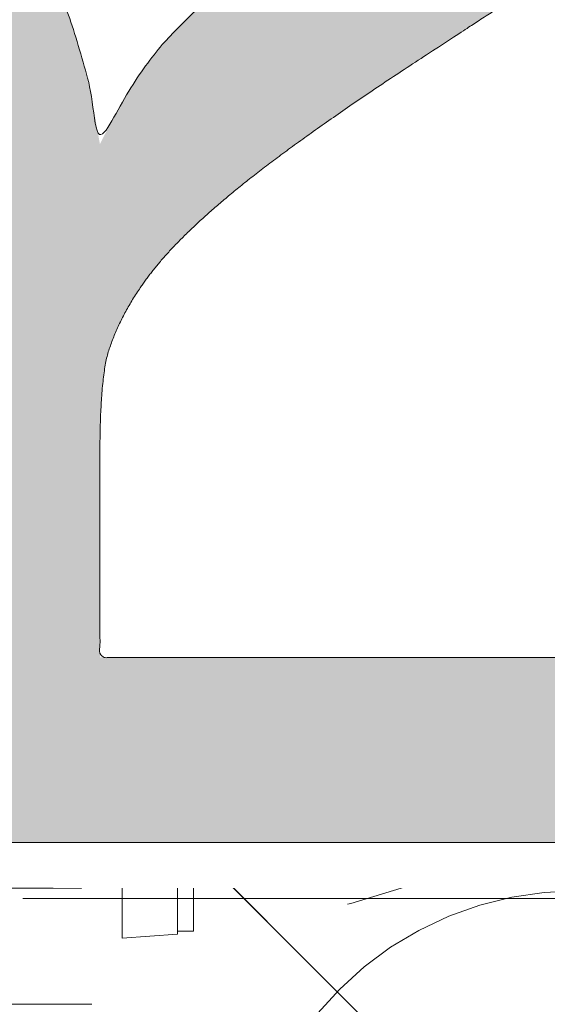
# Model space of a CAD drawing. Header units: inches. Extents: x -467 to -292, y -214 to 28.
# Tile 11 of 81: x -385.815 to -384.833, y -46.358 to -44.526. Entities that reach past the tile are written whole.
import ezdxf

# ---------------------------------------------------------------- set-up
doc = ezdxf.new("R2010")
doc.units = ezdxf.units.IN
doc.header["$LTSCALE"] = 32
doc.header["$MEASUREMENT"] = 0
doc.linetypes.add('Dash Style-1', pattern=[0.083328, 0.041656, -0.041672])
for name, color, linetype, lineweight in [('Black', 7, 'Continuous', 18), ('DashLine', 7, 'Dash Style-1', 13), ('DashLineFill', 7, 'Dash Style-1', 13), ('Drawing', 7, 'Continuous', 18), ('Metal-Black', 7, 'Continuous', 18), ('Metal-DeskStructure', 7, 'Continuous', 13), ('None', 7, 'Continuous', 18), ('SolidLine', 7, 'Continuous', 15), ('Wood_1-H', 7, 'Continuous', 13)]:
    doc.layers.add(name, color=color, linetype=linetype, lineweight=lineweight)
doc.layers.add('Metal-Leg', color=7, linetype='Continuous', lineweight=18, true_color=0x4c4c4c)
pattern_1 = [(45, (0, 0), (-1.61301565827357, 1.935715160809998), []), (45, (-1.0608, 1.0608), (-0.4723460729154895, 0.4167612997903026), [])]

# ---------------------------------------------------------------- blocks, each defined once
blk = doc.blocks.new('1BRPFY-Leg_Plate (2D)')
at = {"layer": 'DashLineFill', "linetype": 'Continuous', "lineweight": 13}
h = blk.add_hatch(dxfattribs=at)
h.set_pattern_fill('Steel', color=253, style=0, pattern_type=2)
h.set_pattern_definition(pattern_1)
edge = h.paths.add_edge_path()
edge.add_arc((-1.704724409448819, -1.704724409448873), 0.125984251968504, 179.9999999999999, 269.9999999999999)
edge.add_line((-1.704724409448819, -1.830708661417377), (1.704724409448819, -1.830708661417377))
edge.add_arc((1.704724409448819, -1.704724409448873), 0.125984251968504, 270.0000000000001, 360.0000000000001)
edge.add_line((1.830708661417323, -1.704724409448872), (1.830708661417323, 1.704724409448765))
edge.add_arc((1.704724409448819, 1.704724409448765), 0.1259842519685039, 0, 90)
edge.add_line((1.704724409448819, 1.830708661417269), (-1.704724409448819, 1.830708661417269))
edge.add_arc((-1.704724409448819, 1.704724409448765), 0.1259842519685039, 90, 180)
edge.add_line((-1.830708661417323, 1.704724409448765), (-1.830708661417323, -1.704724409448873))
at = {"layer": 'DashLineFill', "flags": 128}
blk.add_lwpolyline([(-1.830708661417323, -1.704724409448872, 0.414213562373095), (-1.704724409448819, -1.830708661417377), (1.704724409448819, -1.830708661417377, 0.414213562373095), (1.830708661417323, -1.704724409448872), (1.830708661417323, 1.704724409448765, 0.414213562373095), (1.704724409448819, 1.830708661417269), (-1.704724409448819, 1.830708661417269, 0.414213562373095), (-1.830708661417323, 1.704724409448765)], format="xyb", close=True, dxfattribs=at)
at = {"layer": 'SolidLine', "flags": 128}
blk.add_lwpolyline([(-0.7086614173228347, -0.5019685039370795), (-0.6884019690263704, -0.5029637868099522), (-0.668337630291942, -0.5059400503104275), (-0.6486616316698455, -0.5108686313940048), (-0.6295634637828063, -0.5177020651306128), (-0.6112270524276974, -0.5263745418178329), (-0.5938289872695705, -0.5368025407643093), (-0.5775368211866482, -0.5488856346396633), (-0.5625074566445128, -0.5625074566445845), (-0.5488856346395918, -0.5775368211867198), (-0.5368025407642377, -0.5938289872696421), (-0.5263745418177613, -0.611227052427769), (-0.5177020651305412, -0.6295634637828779), (-0.5108686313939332, -0.6486616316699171), (-0.5059400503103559, -0.6683376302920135), (-0.5029637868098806, -0.688401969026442), (-0.5019685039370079, -0.7086614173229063), (-0.5029637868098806, -0.7289208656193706), (-0.5059400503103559, -0.748985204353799), (-0.5108686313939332, -0.7686612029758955), (-0.5177020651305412, -0.7877593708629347), (-0.5263745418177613, -0.8060957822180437), (-0.5368025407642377, -0.8234938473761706), (-0.5488856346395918, -0.8397860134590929), (-0.5625074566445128, -0.8548153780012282), (-0.5775368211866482, -0.8684372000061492), (-0.5938289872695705, -0.8805202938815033), (-0.6112270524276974, -0.8909482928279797), (-0.6295634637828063, -0.8996207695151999), (-0.6486616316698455, -0.9064542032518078), (-0.668337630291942, -0.9113827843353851), (-0.6884019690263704, -0.9143590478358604), (-0.7086614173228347, -0.9153543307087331), (-0.728920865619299, -0.9143590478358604), (-0.7489852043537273, -0.9113827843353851), (-0.7686612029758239, -0.9064542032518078), (-0.7877593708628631, -0.8996207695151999), (-0.8060957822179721, -0.8909482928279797), (-0.823493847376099, -0.8805202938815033), (-0.8397860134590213, -0.8684372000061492), (-0.8548153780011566, -0.8548153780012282), (-0.8684372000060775, -0.8397860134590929), (-0.8805202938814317, -0.8234938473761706), (-0.8909482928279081, -0.8060957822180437), (-0.8996207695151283, -0.7877593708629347), (-0.9064542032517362, -0.7686612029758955), (-0.9113827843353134, -0.748985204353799), (-0.9143590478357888, -0.7289208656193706), (-0.9153543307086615, -0.7086614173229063), (-0.9143590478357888, -0.688401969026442), (-0.9113827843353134, -0.6683376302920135), (-0.9064542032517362, -0.6486616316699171), (-0.8996207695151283, -0.6295634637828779), (-0.8909482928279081, -0.611227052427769), (-0.8805202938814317, -0.5938289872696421), (-0.8684372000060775, -0.5775368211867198), (-0.8548153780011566, -0.5625074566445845), (-0.8397860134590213, -0.5488856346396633), (-0.823493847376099, -0.5368025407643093), (-0.8060957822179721, -0.5263745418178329), (-0.7877593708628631, -0.5177020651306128), (-0.7686612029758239, -0.5108686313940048), (-0.7489852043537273, -0.5059400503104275), (-0.728920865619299, -0.5029637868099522)], close=True, dxfattribs=at)
blk = doc.blocks.new('1BP8DW-Leveler (2D)')
at = {"layer": 'DashLine', "flags": 128}
for points in [[(0.625, -1.786516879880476e-14), (0.6219904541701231, -0.06126071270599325), (0.6129908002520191, -0.1219314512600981), (0.5980877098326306, -0.1814279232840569), (0.5774247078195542, -0.2391771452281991), (0.551200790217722, -0.2946229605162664), (0.5196685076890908, -0.3472313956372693), (0.4831315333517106, -0.3964958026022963), (0.4419417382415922, -0.4419417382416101), (0.3964958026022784, -0.4831315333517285), (0.3472313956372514, -0.5196685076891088), (0.2946229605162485, -0.5512007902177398), (0.2391771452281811, -0.5774247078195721), (0.181427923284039, -0.5980877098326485), (0.1219314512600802, -0.612990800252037), (0.06126071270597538, -0.6219904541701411), (0, -0.625000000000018), (-0.06126071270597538, -0.6219904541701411), (-0.1219314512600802, -0.612990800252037), (-0.181427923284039, -0.5980877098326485), (-0.2391771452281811, -0.5774247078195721), (-0.2946229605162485, -0.5512007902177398), (-0.3472313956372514, -0.5196685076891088), (-0.3964958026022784, -0.4831315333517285), (-0.4419417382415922, -0.4419417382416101), (-0.4831315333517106, -0.3964958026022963), (-0.5196685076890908, -0.3472313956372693), (-0.551200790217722, -0.2946229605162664), (-0.5774247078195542, -0.2391771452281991), (-0.5980877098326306, -0.1814279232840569), (-0.6129908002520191, -0.1219314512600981), (-0.6219904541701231, -0.06126071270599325), (-0.625, -1.786516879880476e-14), (-0.6219904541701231, 0.06126071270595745), (-0.6129908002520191, 0.1219314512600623), (-0.5980877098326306, 0.1814279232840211), (-0.5774247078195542, 0.2391771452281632), (-0.551200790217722, 0.2946229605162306), (-0.5196685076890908, 0.3472313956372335), (-0.4831315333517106, 0.3964958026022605), (-0.4419417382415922, 0.4419417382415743), (-0.3964958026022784, 0.4831315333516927), (-0.3472313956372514, 0.5196685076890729), (-0.2946229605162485, 0.5512007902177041), (-0.2391771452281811, 0.5774247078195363), (-0.181427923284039, 0.5980877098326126), (-0.1219314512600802, 0.6129908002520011), (-0.06126071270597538, 0.6219904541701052), (0, 0.6249999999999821), (0.06126071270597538, 0.6219904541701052), (0.1219314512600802, 0.6129908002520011), (0.181427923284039, 0.5980877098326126), (0.2391771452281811, 0.5774247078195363), (0.2946229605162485, 0.5512007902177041), (0.3472313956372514, 0.5196685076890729), (0.3964958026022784, 0.4831315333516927), (0.4419417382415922, 0.4419417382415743), (0.4831315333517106, 0.3964958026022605), (0.5196685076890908, 0.3472313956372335), (0.551200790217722, 0.2946229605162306), (0.5774247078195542, 0.2391771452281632), (0.5980877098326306, 0.1814279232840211), (0.6129908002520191, 0.1219314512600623), (0.6219904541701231, 0.06126071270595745)], [(0, 0.1562499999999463), (0.01531517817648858, 0.1554976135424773), (0.03048286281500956, 0.1532477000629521), (0.04535698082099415, 0.1495219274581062), (0.05979428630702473, 0.1443561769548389), (0.07365574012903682, 0.1378001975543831), (0.08680784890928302, 0.129917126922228), (0.09912395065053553, 0.1207828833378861), (0.1104854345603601, 0.1104854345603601), (0.1207828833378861, 0.09912395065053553), (0.129917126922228, 0.08680784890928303), (0.1378001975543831, 0.0736557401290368), (0.1443561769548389, 0.05979428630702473), (0.1495219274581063, 0.04535698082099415), (0.1532477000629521, 0.03048286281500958), (0.1554976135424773, 0.01531517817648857), (0.1562499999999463, 9.56755311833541e-18), (0.1554976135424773, -0.01531517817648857), (0.1532477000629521, -0.03048286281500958), (0.1495219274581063, -0.04535698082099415), (0.1443561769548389, -0.05979428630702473), (0.1378001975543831, -0.0736557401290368), (0.129917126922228, -0.08680784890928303), (0.1207828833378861, -0.09912395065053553), (0.1104854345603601, -0.1104854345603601), (0.09912395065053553, -0.1207828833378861), (0.08680784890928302, -0.129917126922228), (0.07365574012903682, -0.1378001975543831), (0.05979428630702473, -0.1443561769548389), (0.04535698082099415, -0.1495219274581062), (0.03048286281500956, -0.1532477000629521), (0.01531517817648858, -0.1554976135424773), (0, -0.1562499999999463), (-0.01531517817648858, -0.1554976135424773), (-0.03048286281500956, -0.1532477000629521), (-0.04535698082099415, -0.1495219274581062), (-0.05979428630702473, -0.1443561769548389), (-0.07365574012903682, -0.1378001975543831), (-0.08680784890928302, -0.129917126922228), (-0.09912395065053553, -0.1207828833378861), (-0.1104854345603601, -0.1104854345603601), (-0.1207828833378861, -0.09912395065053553), (-0.129917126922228, -0.08680784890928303), (-0.1378001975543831, -0.0736557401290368), (-0.1443561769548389, -0.05979428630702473), (-0.1495219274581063, -0.04535698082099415), (-0.1532477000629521, -0.03048286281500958), (-0.1554976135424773, -0.01531517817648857), (-0.1562499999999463, 9.56755311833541e-18), (-0.1554976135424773, 0.01531517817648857), (-0.1532477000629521, 0.03048286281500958), (-0.1495219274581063, 0.04535698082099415), (-0.1443561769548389, 0.05979428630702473), (-0.1378001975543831, 0.0736557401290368), (-0.129917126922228, 0.08680784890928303), (-0.1207828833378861, 0.09912395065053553), (-0.1104854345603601, 0.1104854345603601), (-0.09912395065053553, 0.1207828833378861), (-0.08680784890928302, 0.129917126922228), (-0.07365574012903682, 0.1378001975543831), (-0.05979428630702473, 0.1443561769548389), (-0.04535698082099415, 0.1495219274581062), (-0.03048286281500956, 0.1532477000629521), (-0.01531517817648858, 0.1554976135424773)], [(5.740531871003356e-18, 0.09374999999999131), (-0.08118988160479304, 0.04687499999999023), (-0.08118988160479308, -0.04687500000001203), (-1.722159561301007e-17, -0.09375000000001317), (0.08118988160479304, -0.04687500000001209), (0.08118988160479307, 0.0468749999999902)]]:
    blk.add_lwpolyline(points, close=True, dxfattribs=at)
blk = doc.blocks.new('1BRPX5-Util_Bkt_Sm-F (2D)')
at = {"layer": 'DashLineFill', "linetype": 'Continuous', "lineweight": 13}
h = blk.add_hatch(dxfattribs=at)
h.set_pattern_fill('Steel', color=253, style=0, pattern_type=2)
h.set_pattern_definition(pattern_1)
edge = h.paths.add_edge_path()
edge.add_line((-4.468503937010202, 4.413385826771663), (-3.12992125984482, 4.413385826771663))
edge.add_line((-3.12992125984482, 4.413385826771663), (-3.12992125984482, -1.854330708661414))
edge.add_line((-3.12992125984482, -1.854330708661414), (-4.468503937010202, -1.854330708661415))
edge.add_line((-4.468503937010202, -1.854330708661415), (-4.468503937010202, -1.988188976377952))
edge.add_line((-4.468503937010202, -1.988188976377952), (-2.421259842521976, -1.988188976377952))
edge.add_line((-2.421259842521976, -1.988188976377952), (-2.421259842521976, -2.366141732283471))
edge.add_arc((-2.303149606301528, -2.366141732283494), 0.1181102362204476, 179.9999999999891, 270.000000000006)
edge.add_line((-2.303149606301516, -2.484251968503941), (2.303149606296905, -2.484251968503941))
edge.add_arc((2.303149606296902, -2.366141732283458), 0.1181102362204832, 270.0000000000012, 359.9999999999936)
edge.add_line((2.421259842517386, -2.366141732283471), (2.421259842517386, -1.988188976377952))
edge.add_line((2.421259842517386, -1.988188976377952), (4.468503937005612, -1.988188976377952))
edge.add_line((4.468503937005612, -1.988188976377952), (4.468503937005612, -1.854330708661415))
edge.add_line((4.468503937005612, -1.854330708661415), (3.12992125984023, -1.854330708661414))
edge.add_line((3.12992125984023, -1.854330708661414), (3.12992125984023, 4.413385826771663))
edge.add_line((3.12992125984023, 4.413385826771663), (4.468503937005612, 4.413385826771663))
edge.add_line((4.468503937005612, 4.413385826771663), (4.468503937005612, 4.547244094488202))
edge.add_line((4.468503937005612, 4.547244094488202), (2.421259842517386, 4.547244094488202))
edge.add_line((2.421259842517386, 4.547244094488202), (2.421259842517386, 4.925196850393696))
edge.add_arc((2.303149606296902, 4.925196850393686), 0.1181102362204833, 5.365542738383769e-12, 89.99999999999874)
edge.add_line((2.303149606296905, 5.043307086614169), (-2.303149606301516, 5.043307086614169))
edge.add_arc((-2.303149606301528, 4.92519685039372), 0.1181102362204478, 89.99999999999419, 180.0000000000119)
edge.add_line((-2.421259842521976, 4.925196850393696), (-2.421259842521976, 4.547244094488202))
edge.add_line((-2.421259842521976, 4.547244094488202), (-4.468503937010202, 4.547244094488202))
edge.add_line((-4.468503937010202, 4.547244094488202), (-4.468503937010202, 4.413385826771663))
at = {"layer": 'SolidLine', "flags": 128}
blk.add_lwpolyline([(-1.107956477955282, -0.9260260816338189), (-1.126953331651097, -0.8858606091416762), (-1.141921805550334, -0.8440265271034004), (-1.152717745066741, -0.800926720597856), (-1.159237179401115, -0.756976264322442), (-1.161417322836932, -0.7125984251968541), (-1.159237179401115, -0.6682205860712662), (-1.152717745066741, -0.6242701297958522), (-1.141921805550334, -0.5811703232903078), (-1.126953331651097, -0.5393362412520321), (-1.107956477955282, -0.4991707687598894), (-1.085114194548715, -0.4610607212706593), (-1.058646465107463, -0.4253731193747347), (-1.02880818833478, -0.3924516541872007), (-0.9958867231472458, -0.3626133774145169), (-0.9601991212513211, -0.3361456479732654), (-0.9220890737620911, -0.3133033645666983), (-0.8819236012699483, -0.294306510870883), (-0.8400895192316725, -0.2793380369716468), (-0.7969897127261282, -0.2685420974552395), (-0.7530392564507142, -0.262022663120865), (-0.7086614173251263, -0.2598425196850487), (-0.6642835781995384, -0.262022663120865), (-0.6203331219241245, -0.2685420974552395), (-0.57723331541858, -0.2793380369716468), (-0.5353992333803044, -0.294306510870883), (-0.4952337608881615, -0.3133033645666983), (-0.4571237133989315, -0.3361456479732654)], dxfattribs=at)
at = {"layer": 'Metal-Black', "color": 7}
blk.add_blockref('1BP8DW-Leveler (2D)', (-2.736220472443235, -0.9815452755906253), dxfattribs=at)
blk = doc.blocks.new('Slate-LegBrace (2D)')
at = {"layer": 'DashLineFill', "linetype": 'Continuous', "lineweight": 13}
h = blk.add_hatch(dxfattribs=at)
h.set_pattern_fill('Steel', color=253, style=0, pattern_type=2)
h.set_pattern_definition(pattern_1)
h.paths.add_polyline_path([(-2.186309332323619, -0.2676096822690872), (-2.186309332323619, -0.2375137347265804), (-1.992015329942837, -0.2375137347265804), (-1.992015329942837, -0.02575645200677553), (-1.988265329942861, -0.02575645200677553), (-1.988265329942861, 0.7034311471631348), (-1.929210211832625, 0.762486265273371), (-1.734820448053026, 0.762486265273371), (-1.67576532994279, 0.7034311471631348), (-1.67576532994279, -0.02575645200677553), (-1.672015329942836, -0.02575645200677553), (-1.672015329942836, -0.2375137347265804), (-1.477721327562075, -0.2375137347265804), (-1.477721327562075, -0.2676096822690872)])
h = blk.add_hatch(dxfattribs=at)
h.set_pattern_fill('Steel', color=253, style=0, pattern_type=2)
h.set_pattern_definition(pattern_1)
edge = h.paths.add_edge_path()
edge.add_line((-2.199587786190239, -0.1351515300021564), (-1.374775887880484, -0.1351515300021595))
edge.add_arc((3.636636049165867e-15, -0.01355418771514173), 1.380142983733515, 185.0545920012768, 354.9454079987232)
edge.add_line((1.374775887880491, -0.13515153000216), (2.199718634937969, -0.1351515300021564))
edge.add_arc((6.54243738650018e-05, -0.01705725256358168), 2.202821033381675, 183.0731271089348, 356.92687289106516, ccw=False)
h = blk.add_hatch(dxfattribs=at)
h.set_pattern_fill('Steel', color=253, style=0, pattern_type=2)
h.set_pattern_definition(pattern_1)
edge = h.paths.add_edge_path()
edge.add_line((2.191696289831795, -0.2375138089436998), (1.463739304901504, -0.2375137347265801))
edge.add_arc((-6.542437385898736e-05, -0.01704129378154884), 1.480314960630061, 188.5652811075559, 351.4347188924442, ccw=False)
edge.add_line((-1.463870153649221, -0.2375137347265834), (-2.191827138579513, -0.2375138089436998))
edge.add_line((-2.191827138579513, -0.2375138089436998), (-2.199718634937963, -0.1351515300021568))
edge.add_line((-2.199718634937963, -0.1351515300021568), (-1.374775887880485, -0.1351515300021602))
edge.add_arc((2.937282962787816e-15, -0.01355418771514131), 1.380142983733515, 185.0545920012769, 354.9454079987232)
edge.add_line((1.37477588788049, -0.1351515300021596), (2.199587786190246, -0.1351515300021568))
edge.add_line((2.199587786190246, -0.1351515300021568), (2.191696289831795, -0.2375138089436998))
at = {"layer": 'DashLineFill', "flags": 128}
blk.add_lwpolyline([(-2.186309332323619, -0.2676096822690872), (-2.186309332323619, -0.2375137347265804), (-1.992015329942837, -0.2375137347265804), (-1.992015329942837, -0.02575645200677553), (-1.988265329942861, -0.02575645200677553), (-1.988265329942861, 0.7034311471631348), (-1.929210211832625, 0.762486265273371), (-1.734820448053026, 0.762486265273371), (-1.67576532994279, 0.7034311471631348), (-1.67576532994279, -0.02575645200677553), (-1.672015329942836, -0.02575645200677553), (-1.672015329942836, -0.2375137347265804), (-1.477721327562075, -0.2375137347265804), (-1.477721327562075, -0.2676096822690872)], close=True, dxfattribs=at)
for points in [[(2.191696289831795, -0.2375138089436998), (1.463739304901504, -0.2375137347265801, -0.860662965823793), (-1.463870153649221, -0.2375137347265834), (-2.191827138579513, -0.2375138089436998), (-2.199718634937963, -0.1351515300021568), (-1.374775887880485, -0.1351515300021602, 0.9154551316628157), (1.37477588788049, -0.1351515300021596), (2.199587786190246, -0.1351515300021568)], [(-2.199587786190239, -0.1351515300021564), (-1.374775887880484, -0.1351515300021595, 0.9154551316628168), (1.374775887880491, -0.13515153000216), (2.199718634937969, -0.1351515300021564, -0.9477524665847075)]]:
    blk.add_lwpolyline(points, format="xyb", close=True, dxfattribs=at)
blk = doc.blocks.new('TLLegSleeve (2D)')
at = {"layer": 'DashLineFill', "linetype": 'Continuous', "lineweight": 13}
h = blk.add_hatch(dxfattribs=at)
h.set_pattern_fill('Steel', color=253, style=0, pattern_type=2)
h.set_pattern_definition(pattern_1)
edge = h.paths.add_edge_path()
edge.add_line((1.08267716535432, 1.402343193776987), (1.08267716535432, 2.913385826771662))
edge.add_arc((-1.707523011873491e-13, 2.913385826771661), 1.08267716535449, 4.479377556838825e-14, 180)
edge.add_line((-1.082677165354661, 2.913385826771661), (-1.08267716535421, 1.402343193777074))
edge.add_arc((-1.332267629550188e-15, 2.886579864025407e-15), 1.771653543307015, 127.6698869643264, 412.330113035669)
edge.add_line((1.08267716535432, 1.402343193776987), (1.08267716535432, 1.402343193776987))
edge = h.paths.add_edge_path()
edge.add_arc((1.665334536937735e-15, 2.91338582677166), 0.7480314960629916, 180, 360)
edge.add_arc((1.665334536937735e-15, 2.91338582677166), 0.7480314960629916, 9.54166404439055e-15, 180)
edge.add_line((-0.7480314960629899, 2.91338582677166), (-0.7480314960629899, 2.91338582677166))
edge = h.paths.add_edge_path()
edge.add_arc((-1.723066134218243e-13, 5.70119602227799e-16), 1.437007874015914, 180, 360)
edge.add_arc((-1.723066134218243e-13, 9.149983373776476e-17), 1.437007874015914, 9.541664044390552e-15, 180)
edge.add_line((-1.437007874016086, 3.308097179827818e-16), (-1.437007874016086, 3.308097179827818e-16))
at = {"layer": 'DashLine', "color": 8, "flags": 128}
blk.add_lwpolyline([(1.653543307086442, 1.118599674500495e-14), (1.645581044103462, -0.1620755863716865), (1.621770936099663, -0.3225902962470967), (1.582342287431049, -0.4799982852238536), (1.527674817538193, -0.6327836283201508), (1.45829500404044, -0.7794749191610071), (1.374871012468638, -0.9186594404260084), (1.278206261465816, -1.048996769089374), (1.169231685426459, -1.169231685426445), (1.048996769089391, -1.278206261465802), (0.918659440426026, -1.374871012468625), (0.7794749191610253, -1.458295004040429), (0.6327836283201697, -1.527674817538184), (0.4799982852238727, -1.582342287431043), (0.3225902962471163, -1.621770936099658), (0.1620755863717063, -1.645581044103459), (8.723964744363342e-15, -1.653543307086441), (-0.162075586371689, -1.645581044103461), (-0.3225902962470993, -1.621770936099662), (-0.4799982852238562, -1.582342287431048), (-0.6327836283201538, -1.527674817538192), (-0.7794749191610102, -1.458295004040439), (-0.9186594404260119, -1.374871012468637), (-1.048996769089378, -1.278206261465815), (-1.169231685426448, -1.169231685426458), (-1.278206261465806, -1.048996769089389), (-1.374871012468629, -0.9186594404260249), (-1.458295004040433, -0.7794749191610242), (-1.527674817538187, -0.6327836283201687), (-1.582342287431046, -0.4799982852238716), (-1.621770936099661, -0.3225902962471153), (-1.645581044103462, -0.1620755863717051), (-1.653543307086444, -7.741682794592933e-15), (-1.645581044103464, 0.1620755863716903), (-1.621770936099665, 0.3225902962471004), (-1.582342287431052, 0.4799982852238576), (-1.527674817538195, 0.6327836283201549), (-1.458295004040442, 0.7794749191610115), (-1.37487101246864, 0.918659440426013), (-1.278206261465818, 1.048996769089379), (-1.169231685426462, 1.169231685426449), (-1.048996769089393, 1.278206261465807), (-0.9186594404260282, 1.37487101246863), (-0.7794749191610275, 1.458295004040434), (-0.6327836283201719, 1.527674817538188), (-0.479998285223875, 1.582342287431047), (-0.3225902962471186, 1.621770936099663), (-0.1620755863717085, 1.645581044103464), (-1.096189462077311e-14, 1.653543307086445), (0.1620755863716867, 1.645581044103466), (0.3225902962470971, 1.621770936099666), (0.479998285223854, 1.582342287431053), (0.6327836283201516, 1.527674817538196), (0.7794749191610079, 1.458295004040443), (0.9186594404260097, 1.374871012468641), (1.048996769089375, 1.278206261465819), (1.169231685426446, 1.169231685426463), (1.278206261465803, 1.048996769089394), (1.374871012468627, 0.9186594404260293), (1.458295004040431, 0.7794749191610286), (1.527674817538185, 0.6327836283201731), (1.582342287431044, 0.4799982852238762), (1.621770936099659, 0.3225902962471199), (1.64558104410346, 0.1620755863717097)], close=True, dxfattribs=at)
at = {"layer": 'DashLineFill', "flags": 128}
for points in [[(1.08267716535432, 1.402343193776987), (1.08267716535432, 2.913385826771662, 0.9999999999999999), (-1.082677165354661, 2.913385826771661), (-1.08267716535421, 1.402343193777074, 2.931618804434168), (1.08267716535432, 1.402343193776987)], [(-1.437007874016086, 3.308097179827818e-16, 0.9999999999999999), (1.437007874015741, 3.308097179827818e-16, 0.9999999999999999), (-1.437007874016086, 3.308097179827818e-16)]]:
    blk.add_lwpolyline(points, format="xyb", close=True, dxfattribs=at)
blk = doc.blocks.new('Group-53')
at = {"layer": 'SolidLine', "flags": 128}
blk.add_lwpolyline([(6.673228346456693, -70.51181102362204, -0.414213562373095), (8.385826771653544, -68.7992125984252, -0.414213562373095), (10.09842519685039, -70.51181102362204, -0.414213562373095), (8.385826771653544, -72.2244094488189, -0.414213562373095)], format="xyb", close=True, dxfattribs=at)
at = {"layer": 'Wood_1-H', "color": 7, "rotation": 90}
for name in ['1BRPX5-Util_Bkt_Sm-F (2D)', 'Slate-LegBrace (2D)', '1BRPFY-Leg_Plate (2D)', 'TLLegSleeve (2D)']:
    blk.add_blockref(name, (8.385826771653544, -70.51181102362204), dxfattribs=at)
blk = doc.blocks.new('Group-55')
at = {"layer": 'Metal-DeskStructure', "color": 7}
blk.add_open_spline([(-0.5629921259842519, -0.4031061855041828), (-0.5629921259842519, -0.4084102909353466), (-0.5669586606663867, -0.4163664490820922), (-0.5762169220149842, -0.4216705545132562), (-0.5934108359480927, -0.424322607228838), (-0.6185404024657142, -0.424322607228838), (-0.6344117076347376, -0.4203445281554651), (-0.6436699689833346, -0.4163664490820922), (-0.6476377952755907, -0.4070842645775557), (-0.6476377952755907, -0.2008904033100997), (-0.6476377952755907, -6.474738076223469e-07), (-0.8592519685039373, -6.474738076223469e-07), (-1.070866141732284, -6.474738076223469e-07), (-1.070866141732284, -0.2008904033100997), (-1.070866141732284, -0.4070842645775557), (-1.074832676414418, -0.4163664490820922), (-1.084090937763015, -0.4203445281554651), (-1.101284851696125, -0.424322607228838), (-1.12509180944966, -0.424322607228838), (-1.142285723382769, -0.4216705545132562), (-1.151543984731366, -0.4163664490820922), (-1.155511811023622, -0.4084102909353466), (-1.155511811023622, 0), (-1.155511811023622, 0.4084102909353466), (-1.151543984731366, 0.4163664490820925), (-1.142285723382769, 0.4216705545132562), (-1.12509180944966, 0.424321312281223), (-1.101284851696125, 0.424321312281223), (-1.084090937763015, 0.4216705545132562), (-1.074832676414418, 0.4163664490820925), (-1.070866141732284, 0.4097363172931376), (-1.070866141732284, 0.2446479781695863), (-1.070866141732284, 0.08486374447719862), (-0.8592519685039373, 0.08486374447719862), (-0.6476377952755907, 0.08486374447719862), (-0.6476377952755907, 0.2446479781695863), (-0.6476377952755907, 0.4097363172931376), (-0.6436699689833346, 0.4163664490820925), (-0.6344117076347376, 0.4216705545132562), (-0.6185404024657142, 0.424321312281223), (-0.5934108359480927, 0.424321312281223), (-0.5762169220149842, 0.4216705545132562), (-0.5669586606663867, 0.4163664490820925), (-0.5629921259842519, 0.4084102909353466), (-0.5629921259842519, 0), (-0.5629921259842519, -0.4031061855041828)], degree=2, knots=[0, 0, 0, 0.00229950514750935, 0.004599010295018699, 0.006898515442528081, 0.009198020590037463, 0.01175302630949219, 0.01430803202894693, 0.01686303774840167, 0.01941804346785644, 0.1161873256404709, 0.1161873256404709, 0.218122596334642, 0.218122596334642, 0.3148918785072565, 0.3174468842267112, 0.320001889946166, 0.3225568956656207, 0.3251119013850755, 0.3276669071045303, 0.3302219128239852, 0.3327769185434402, 0.3353319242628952, 0.5295095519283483, 0.5320645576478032, 0.5346195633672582, 0.537174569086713, 0.5397295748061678, 0.5422845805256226, 0.5448395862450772, 0.5473945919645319, 0.5499495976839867, 0.6269182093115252, 0.6269182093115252, 0.7288534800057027, 0.7288534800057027, 0.8058220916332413, 0.808377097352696, 0.8109321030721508, 0.8134871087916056, 0.8160421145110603, 0.8183416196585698, 0.8206411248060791, 0.8229406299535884, 0.8252401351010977, 1, 1, 1], dxfattribs=at)
blk = doc.blocks.new('TL14_lower_leg (2D)')
at = {"layer": 'DashLine', "flags": 128}
for points in [[(-1.777195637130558e-14, 1.377952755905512), (0.1350629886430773, 1.371317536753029), (0.2688252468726, 1.351475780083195), (0.3999985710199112, 1.318618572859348), (0.5273196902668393, 1.27306234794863), (0.649562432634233, 1.215245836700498), (0.7655495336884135, 1.14572584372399), (0.8741639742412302, 1.065171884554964), (0.9743597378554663, 0.9743597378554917), (1.065171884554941, 0.8741639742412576), (1.14572584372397, 0.7655495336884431), (1.215245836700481, 0.6495624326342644), (1.273062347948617, 0.5273196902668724), (1.318618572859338, 0.3999985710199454), (1.351475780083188, 0.2688252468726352), (1.371317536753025, 0.1350629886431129), (1.377952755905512, 1.783045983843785e-14), (1.371317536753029, -0.1350629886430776), (1.351475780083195, -0.2688252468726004), (1.318618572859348, -0.3999985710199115), (1.27306234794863, -0.5273196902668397), (1.215245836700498, -0.6495624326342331), (1.145725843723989, -0.7655495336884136), (1.065171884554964, -0.8741639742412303), (0.9743597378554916, -0.9743597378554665), (0.8741639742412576, -1.065171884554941), (0.7655495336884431, -1.14572584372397), (0.6495624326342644, -1.215245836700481), (0.5273196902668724, -1.273062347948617), (0.3999985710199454, -1.318618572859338), (0.2688252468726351, -1.351475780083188), (0.135062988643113, -1.371317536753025), (1.777195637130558e-14, -1.377952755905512), (-0.1350629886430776, -1.371317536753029), (-0.2688252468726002, -1.351475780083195), (-0.3999985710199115, -1.318618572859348), (-0.5273196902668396, -1.27306234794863), (-0.6495624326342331, -1.215245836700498), (-0.7655495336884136, -1.14572584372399), (-0.8741639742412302, -1.065171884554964), (-0.9743597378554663, -0.9743597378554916), (-1.065171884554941, -0.8741639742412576), (-1.14572584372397, -0.7655495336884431), (-1.215245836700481, -0.6495624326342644), (-1.273062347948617, -0.5273196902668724), (-1.318618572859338, -0.3999985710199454), (-1.351475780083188, -0.2688252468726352), (-1.371317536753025, -0.1350629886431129), (-1.377952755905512, -1.783045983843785e-14), (-1.371317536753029, 0.1350629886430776), (-1.351475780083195, 0.2688252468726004), (-1.318618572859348, 0.3999985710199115), (-1.27306234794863, 0.5273196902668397), (-1.215245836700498, 0.6495624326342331), (-1.145725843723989, 0.7655495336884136), (-1.065171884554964, 0.8741639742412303), (-0.9743597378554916, 0.9743597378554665), (-0.8741639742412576, 1.065171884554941), (-0.7655495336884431, 1.14572584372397), (-0.6495624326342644, 1.215245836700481), (-0.5273196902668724, 1.273062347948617), (-0.3999985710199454, 1.318618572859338), (-0.2688252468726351, 1.351475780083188), (-0.135062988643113, 1.371317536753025)], [(-0.7086614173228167, -0.547244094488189), (-0.6928397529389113, -0.54802136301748), (-0.6771704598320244, -0.5503456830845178), (-0.6618044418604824, -0.5541946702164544), (-0.6468896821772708, -0.5595312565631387), (-0.6325698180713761, -0.5663040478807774), (-0.6189827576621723, -0.574447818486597), (-0.6062593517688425, -0.5838841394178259), (-0.5945221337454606, -0.5945221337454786), (-0.583884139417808, -0.6062593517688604), (-0.5744478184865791, -0.6189827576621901), (-0.5663040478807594, -0.632569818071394), (-0.5595312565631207, -0.6468896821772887), (-0.5541946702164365, -0.6618044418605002), (-0.5503456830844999, -0.6771704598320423), (-0.5480213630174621, -0.6928397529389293), (-0.547244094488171, -0.7086614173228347), (-0.5480213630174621, -0.72448308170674), (-0.5503456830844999, -0.7401523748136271), (-0.5541946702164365, -0.7555183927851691), (-0.5595312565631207, -0.7704331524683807), (-0.5663040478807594, -0.7847530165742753), (-0.5744478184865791, -0.7983400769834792), (-0.583884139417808, -0.811063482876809), (-0.5945221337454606, -0.8228007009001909), (-0.6062593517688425, -0.8334386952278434), (-0.6189827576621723, -0.8428750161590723), (-0.6325698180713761, -0.8510187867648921), (-0.6468896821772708, -0.8577915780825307), (-0.6618044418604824, -0.8631281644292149), (-0.6771704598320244, -0.8669771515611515), (-0.6928397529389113, -0.8693014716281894), (-0.7086614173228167, -0.8700787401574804), (-0.7244830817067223, -0.8693014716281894), (-0.7401523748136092, -0.8669771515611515), (-0.7555183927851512, -0.8631281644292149), (-0.7704331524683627, -0.8577915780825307), (-0.7847530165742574, -0.8510187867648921), (-0.7983400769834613, -0.8428750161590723), (-0.8110634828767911, -0.8334386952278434), (-0.822800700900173, -0.8228007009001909), (-0.8334386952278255, -0.811063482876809), (-0.8428750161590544, -0.7983400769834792), (-0.8510187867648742, -0.7847530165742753), (-0.8577915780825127, -0.7704331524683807), (-0.863128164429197, -0.7555183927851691), (-0.8669771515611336, -0.7401523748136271), (-0.8693014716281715, -0.72448308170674), (-0.8700787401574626, -0.7086614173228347), (-0.8693014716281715, -0.6928397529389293), (-0.8669771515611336, -0.6771704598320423), (-0.863128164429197, -0.6618044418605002), (-0.8577915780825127, -0.6468896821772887), (-0.8510187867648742, -0.632569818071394), (-0.8428750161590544, -0.6189827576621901), (-0.8334386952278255, -0.6062593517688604), (-0.822800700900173, -0.5945221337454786), (-0.8110634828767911, -0.5838841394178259), (-0.7983400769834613, -0.574447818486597), (-0.7847530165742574, -0.5663040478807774), (-0.7704331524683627, -0.5595312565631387), (-0.7555183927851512, -0.5541946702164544), (-0.7401523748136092, -0.5503456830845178), (-0.7244830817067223, -0.54802136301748)]]:
    blk.add_lwpolyline(points, close=True, dxfattribs=at)
at = {"layer": 'Metal-DeskStructure', "color": 7}
blk.add_blockref('Group-55', (0, 0), dxfattribs=at)
blk = doc.blocks.new('1BRPT9-Bracket (2D)')
at = {"layer": 'DashLineFill', "linetype": 'Continuous', "lineweight": 13}
h = blk.add_hatch(dxfattribs=at)
h.set_pattern_fill('Steel', color=253, style=0, pattern_type=2)
h.set_pattern_definition(pattern_1)
edge = h.paths.add_edge_path()
edge.add_arc((1.677931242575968, -8.488188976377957), 0.2519685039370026, 269.999999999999, 360.0000000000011)
edge.add_line((1.929899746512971, -8.488188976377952), (1.929899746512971, -7.480314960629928))
edge.add_line((1.929899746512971, -7.480314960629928), (2.323600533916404, -7.480314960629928))
edge.add_line((2.323600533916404, -7.480314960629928), (2.323600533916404, 7.461135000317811))
edge.add_line((2.323600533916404, 7.461135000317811), (1.929899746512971, 7.480314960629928))
edge.add_line((1.929899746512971, 7.480314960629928), (1.929899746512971, 8.488188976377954))
edge.add_arc((1.677931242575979, 8.488188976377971), 0.2519685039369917, 359.999999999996, 450.0000000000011)
edge.add_line((1.677931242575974, 8.740157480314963), (-2.32206875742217, 8.740157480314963))
edge.add_line((-2.32206875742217, 8.740157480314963), (-2.32206875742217, -8.74015748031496))
edge.add_line((-2.32206875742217, -8.74015748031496), (1.677931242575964, -8.74015748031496))
at = {"layer": 'DashLineFill'}
blk.add_line((-2.125218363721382, 8.740157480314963), (-2.125218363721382, -8.74015748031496), dxfattribs=at)
at = {"layer": 'DashLineFill', "flags": 128}
blk.add_lwpolyline([(1.677931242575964, -8.74015748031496, 0.4142135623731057), (1.929899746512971, -8.488188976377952), (1.929899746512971, -7.480314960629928), (2.323600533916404, -7.480314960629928), (2.323600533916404, 7.461135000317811), (1.929899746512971, 7.480314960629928), (1.929899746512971, 8.488188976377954, 0.4142135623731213), (1.677931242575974, 8.740157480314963), (-2.32206875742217, 8.740157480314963), (-2.32206875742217, -8.74015748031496)], format="xyb", close=True, dxfattribs=at)
blk = doc.blocks.new('Group-77')
at = {"layer": 'DashLineFill', "linetype": 'Continuous', "lineweight": 13}
h = blk.add_hatch(dxfattribs=at)
h.set_pattern_fill('Steel', color=253, style=0, pattern_type=2)
h.set_pattern_definition(pattern_1)
h.paths.add_polyline_path([(-2.066929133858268, 1.397637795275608), (2.066929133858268, 1.397637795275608), (2.066929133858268, 0.1377952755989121), (2.106299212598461, 0.1377952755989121), (2.106299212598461, -0.1377952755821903), (2.066929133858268, -0.1377952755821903), (2.066929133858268, -5.275590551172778), (2.106299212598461, -5.275590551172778), (2.106299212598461, -5.55118110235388), (2.066929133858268, -5.55118110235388), (2.066929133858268, -5.82677165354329), (-2.066929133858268, -5.82677165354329), (-2.066929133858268, -5.55118110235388), (-2.106299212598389, -5.55118110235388), (-2.106299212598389, -5.275590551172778), (-2.066929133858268, -5.275590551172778), (-2.066929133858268, -0.1377952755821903), (-2.106299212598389, -0.1377952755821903), (-2.106299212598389, 0.1377952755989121), (-2.066929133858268, 0.1377952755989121)])
at = {"layer": 'DashLineFill', "flags": 128}
blk.add_lwpolyline([(-2.066929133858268, 1.397637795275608), (2.066929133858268, 1.397637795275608), (2.066929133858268, 0.1377952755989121), (2.106299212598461, 0.1377952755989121), (2.106299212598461, -0.1377952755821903), (2.066929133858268, -0.1377952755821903), (2.066929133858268, -5.275590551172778), (2.106299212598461, -5.275590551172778), (2.106299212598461, -5.55118110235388), (2.066929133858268, -5.55118110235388), (2.066929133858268, -5.82677165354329), (-2.066929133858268, -5.82677165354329), (-2.066929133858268, -5.55118110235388), (-2.106299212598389, -5.55118110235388), (-2.106299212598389, -5.275590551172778), (-2.066929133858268, -5.275590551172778), (-2.066929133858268, -0.1377952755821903), (-2.106299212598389, -0.1377952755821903), (-2.106299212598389, 0.1377952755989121), (-2.066929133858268, 0.1377952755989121)], close=True, dxfattribs=at)
blk = doc.blocks.new('TL14_upper_leg (2D)')
at = {"layer": 'DashLine', "flags": 128}
blk.add_lwpolyline([(0, 1.22047244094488), (0.1196272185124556, 1.214595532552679), (0.2381023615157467, 1.197021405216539), (0.3542844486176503, 1.167919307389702), (0.4670545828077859, 1.127569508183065), (0.5753267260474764, 1.076360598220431), (0.6780581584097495, 1.01478574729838), (0.7742595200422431, 0.9434379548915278), (0.8630043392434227, 0.8630043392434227), (0.9434379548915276, 0.7742595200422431), (1.01478574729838, 0.6780581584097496), (1.076360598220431, 0.5753267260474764), (1.127569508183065, 0.467054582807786), (1.167919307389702, 0.3542844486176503), (1.197021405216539, 0.2381023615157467), (1.214595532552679, 0.1196272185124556), (1.22047244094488, 7.47323834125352e-17), (1.214595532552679, -0.1196272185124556), (1.197021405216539, -0.2381023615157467), (1.167919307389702, -0.3542844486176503), (1.127569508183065, -0.467054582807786), (1.076360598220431, -0.5753267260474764), (1.01478574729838, -0.6780581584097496), (0.9434379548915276, -0.7742595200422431), (0.8630043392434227, -0.8630043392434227), (0.7742595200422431, -0.9434379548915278), (0.6780581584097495, -1.01478574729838), (0.5753267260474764, -1.076360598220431), (0.4670545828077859, -1.127569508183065), (0.3542844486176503, -1.167919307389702), (0.2381023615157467, -1.197021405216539), (0.1196272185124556, -1.214595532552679), (0, -1.22047244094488), (-0.1196272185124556, -1.214595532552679), (-0.2381023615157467, -1.197021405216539), (-0.3542844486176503, -1.167919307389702), (-0.4670545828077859, -1.127569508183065), (-0.5753267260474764, -1.076360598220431), (-0.6780581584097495, -1.01478574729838), (-0.7742595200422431, -0.9434379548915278), (-0.8630043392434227, -0.8630043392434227), (-0.9434379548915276, -0.7742595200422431), (-1.01478574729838, -0.6780581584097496), (-1.076360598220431, -0.5753267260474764), (-1.127569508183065, -0.467054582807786), (-1.167919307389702, -0.3542844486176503), (-1.197021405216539, -0.2381023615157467), (-1.214595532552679, -0.1196272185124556), (-1.22047244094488, 7.47323834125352e-17), (-1.214595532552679, 0.1196272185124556), (-1.197021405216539, 0.2381023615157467), (-1.167919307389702, 0.3542844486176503), (-1.127569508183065, 0.467054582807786), (-1.076360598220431, 0.5753267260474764), (-1.01478574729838, 0.6780581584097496), (-0.9434379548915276, 0.7742595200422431), (-0.8630043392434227, 0.8630043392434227), (-0.7742595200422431, 0.9434379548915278), (-0.6780581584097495, 1.01478574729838), (-0.5753267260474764, 1.076360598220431), (-0.4670545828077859, 1.127569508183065), (-0.3542844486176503, 1.167919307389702), (-0.2381023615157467, 1.197021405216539), (-0.1196272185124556, 1.214595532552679)], close=True, dxfattribs=at)
at = {"layer": 'DashLine', "color": 7}
blk.add_blockref('Group-77', (0, 0), dxfattribs=at)
blk = doc.blocks.new('Group-78')
at = {"layer": 'Metal-DeskStructure', "linetype": 'Continuous', "lineweight": 0, "true_color": 0xff0000}
h = blk.add_hatch(color=1, dxfattribs=at)
h.paths.add_polyline_path([(-2.021668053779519, -1.274606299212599), (-2.021668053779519, 1.274606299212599), (-0.9063873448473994, 1.274606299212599), (-0.825984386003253, 1.273487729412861), (-0.7505603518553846, 1.270132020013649), (-0.6801152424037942, 1.264539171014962), (-0.6146490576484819, 1.256709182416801), (-0.5541617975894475, 1.246642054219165), (-0.4986534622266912, 1.234337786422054), (-0.4481240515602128, 1.219796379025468), (-0.4025735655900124, 1.203017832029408), (-0.3605890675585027, 1.18341340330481), (-0.3207576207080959, 1.160394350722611), (-0.2830792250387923, 1.133960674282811), (-0.2475538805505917, 1.10411237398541), (-0.2141815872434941, 1.070849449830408), (-0.1829623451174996, 1.034171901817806), (-0.1538961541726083, 0.9940797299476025), (-0.1269830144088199, 0.9505729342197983), (-0.1027611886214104, 0.9047532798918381), (-0.08176893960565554, 0.8577225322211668), (-0.06400626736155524, 0.8094806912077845), (-0.04947317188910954, 0.7600277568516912), (-0.03816965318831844, 0.7093637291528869), (-0.03009571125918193, 0.6574886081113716), (-0.02525134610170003, 0.604402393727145), (-0.02363655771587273, 0.5501050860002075), (-0.02630264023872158, 0.4809719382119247), (-0.03430088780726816, 0.4145973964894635), (-0.04763130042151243, 0.3509814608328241), (-0.06629387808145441, 0.2901241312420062), (-0.09028862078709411, 0.23202540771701), (-0.1196155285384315, 0.1766852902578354), (-0.1542746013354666, 0.1241037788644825), (-0.1942658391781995, 0.0742808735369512), (-0.2398415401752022, 0.02804076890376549), (-0.2912540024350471, -0.01379234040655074), (-0.3485032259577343, -0.05121845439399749), (-0.4115892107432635, -0.08423757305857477), (-0.4805119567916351, -0.1128496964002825), (-0.5552714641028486, -0.1370548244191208), (-0.6358677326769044, -0.1568529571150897), (-0.7223007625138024, -0.172244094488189), (-0.6914852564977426, -0.1878368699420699), (-0.6625536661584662, -0.2033960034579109), (-0.6355059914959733, -0.2189214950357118), (-0.6103422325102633, -0.2344133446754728), (-0.5870623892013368, -0.2498715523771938), (-0.5656664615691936, -0.2652961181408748), (-0.5461544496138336, -0.2806870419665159), (-0.528526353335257, -0.2960443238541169), (-0.4937411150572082, -0.3297530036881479), (-0.4593595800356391, -0.3652110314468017), (-0.4253817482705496, -0.4024184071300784), (-0.3918076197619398, -0.4413751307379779), (-0.3586371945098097, -0.4820812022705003), (-0.3258704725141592, -0.5245366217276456), (-0.2935074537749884, -0.5687413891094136), (-0.2615481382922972, -0.6146955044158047), (0.1636796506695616, -1.274606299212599), (-0.2335580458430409, -1.274606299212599), (-0.5618991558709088, -0.7707919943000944), (-0.5969114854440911, -0.7177646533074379), (-0.6303594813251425, -0.667950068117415), (-0.6622431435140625, -0.6213482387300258), (-0.6925624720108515, -0.57795916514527), (-0.7213174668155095, -0.5377828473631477), (-0.7485081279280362, -0.5008192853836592), (-0.7741344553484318, -0.4670684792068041), (-0.7981964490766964, -0.4365304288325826), (-0.8211735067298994, -0.408532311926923), (-0.8435450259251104, -0.3824013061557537), (-0.8653110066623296, -0.3581374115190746), (-0.8864714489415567, -0.3357406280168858), (-0.907026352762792, -0.3152109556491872), (-0.9269757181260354, -0.2965483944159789), (-0.9463195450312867, -0.2797529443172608), (-0.9650578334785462, -0.264824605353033), (-0.9835185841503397, -0.2513512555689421), (-1.002029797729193, -0.2389207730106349), (-1.020591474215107, -0.2275331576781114), (-1.03920361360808, -0.2171884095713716), (-1.057866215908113, -0.2078865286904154), (-1.076579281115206, -0.1996275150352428), (-1.09534280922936, -0.192411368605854), (-1.114156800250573, -0.1862380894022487), (-1.129261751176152, -0.182958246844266), (-1.146587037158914, -0.1801157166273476), (-1.166132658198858, -0.1777104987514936), (-1.187898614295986, -0.1757425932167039), (-1.211884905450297, -0.1742120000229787), (-1.238091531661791, -0.1731187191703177), (-1.266518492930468, -0.1724627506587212), (-1.297165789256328, -0.172244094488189), (-1.677179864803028, -0.172244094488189), (-1.677179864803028, -1.274606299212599)])
h.paths.add_polyline_path([(-1.677179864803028, 0.1033464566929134), (-0.9720553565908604, 0.1033464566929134), (-0.9173711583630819, 0.1041370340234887), (-0.8658156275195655, 0.1065087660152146), (-0.8173887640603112, 0.1104616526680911), (-0.7720905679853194, 0.1159956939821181), (-0.7299210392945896, 0.1231108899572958), (-0.6908801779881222, 0.131807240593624), (-0.654967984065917, 0.1420847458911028), (-0.6221844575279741, 0.1539434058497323), (-0.591907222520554, 0.1675514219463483), (-0.5635139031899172, 0.183076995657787), (-0.5370044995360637, 0.2005201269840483), (-0.5123790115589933, 0.2198808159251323), (-0.4896374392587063, 0.2411590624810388), (-0.4687797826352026, 0.2643548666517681), (-0.4498060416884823, 0.2894682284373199), (-0.4327162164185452, 0.3164991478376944), (-0.4175775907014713, 0.3447916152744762), (-0.4044574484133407, 0.3736896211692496), (-0.3933557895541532, 0.4031931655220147), (-0.3842726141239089, 0.4333022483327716), (-0.3772079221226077, 0.4640168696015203), (-0.3721617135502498, 0.4953370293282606), (-0.369133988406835, 0.5272627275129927), (-0.3681247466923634, 0.5597939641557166), (-0.3700927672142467, 0.6066395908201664), (-0.3759968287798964, 0.6513658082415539), (-0.3858369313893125, 0.693972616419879), (-0.399613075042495, 0.7344600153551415), (-0.417325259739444, 0.7728280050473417), (-0.4389734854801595, 0.8090765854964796), (-0.4645577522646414, 0.8432057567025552), (-0.4940780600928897, 0.8752155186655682), (-0.5278540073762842, 0.9042311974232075), (-0.5662051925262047, 0.9293781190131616), (-0.609131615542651, 0.9506562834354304), (-0.6566332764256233, 0.9680656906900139), (-0.7087101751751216, 0.9816063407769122), (-0.7653623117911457, 0.9912782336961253), (-0.8265896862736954, 0.9970813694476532), (-0.8923922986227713, 0.9990157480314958), (-1.677179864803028, 0.9990157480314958)])
at = {"layer": 'Metal-DeskStructure', "color": 7}
blk.add_open_spline([(-2.021668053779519, -1.274606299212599), (-2.021668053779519, 0), (-2.021668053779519, 1.274606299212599), (-1.464027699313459, 1.274606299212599), (-0.5748176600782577, 1.274606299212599), (-0.2303294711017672, 1.131429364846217), (-0.02363655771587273, 0.7697165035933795), (-0.02363655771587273, 0.2680552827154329), (-0.3648951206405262, -0.1194935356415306), (-0.7223007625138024, -0.172244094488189), (-0.595270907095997, -0.2346824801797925), (-0.528526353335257, -0.2960443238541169), (-0.3885779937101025, -0.4273803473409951), (-0.2615481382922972, -0.6146955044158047), (-0.04893424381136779, -0.9446509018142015), (0.1636796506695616, -1.274606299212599), (-0.03493919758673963, -1.274606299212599), (-0.2335580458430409, -1.274606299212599), (-0.397728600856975, -1.022699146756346), (-0.561899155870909, -0.7707919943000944), (-0.7050771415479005, -0.5522571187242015), (-0.8913157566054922, -0.3208037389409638), (-1.0387999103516, -0.2088454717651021), (-1.114156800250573, -0.1862380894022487), (-1.170135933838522, -0.172244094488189), (-1.487172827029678, -0.172244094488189), (-1.677179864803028, -0.172244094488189), (-1.677179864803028, -0.7234251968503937), (-1.677179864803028, -1.274606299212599), (-1.849423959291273, -1.274606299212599), (-2.021668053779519, -1.274606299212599)], degree=2, knots=[0, 0, 0, 0.1376097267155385, 0.1376097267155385, 0.1978139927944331, 0.2336110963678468, 0.2694081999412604, 0.305205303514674, 0.3511799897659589, 0.3971546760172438, 0.3971546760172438, 0.415167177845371, 0.415167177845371, 0.4532969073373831, 0.4532969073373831, 0.5194264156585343, 0.5194264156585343, 0.5528882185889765, 0.5528882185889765, 0.6035447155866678, 0.6035447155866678, 0.6475600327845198, 0.6915753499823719, 0.735590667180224, 0.735590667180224, 0.7678723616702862, 0.8161582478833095, 0.8161582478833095, 0.95622815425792, 0.95622815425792, 1, 1, 1], dxfattribs=at)
blk = doc.blocks.new('SlateLegLocator-R3')
at = {"color": 255, "linetype": 'Dash Style-1', "lineweight": 5}
blk.add_wipeout([(-2.106299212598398, 1.3779527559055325), (2.1062992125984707, 1.3779527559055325), (2.1062992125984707, -5.807086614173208), (-2.106299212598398, -5.807086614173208)], dxfattribs=at).dxf.layer = 'Black'
at = {"layer": 'Black', "linetype": 'Dash Style-1', "lineweight": 5, "flags": 128}
blk.add_lwpolyline([(-2.106299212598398, 1.377952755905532), (2.10629921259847, 1.377952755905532), (2.10629921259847, -5.807086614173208), (-2.106299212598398, -5.807086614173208)], close=True, dxfattribs=at)
at = {"layer": 'Metal-DeskStructure', "color": 7}
blk.add_blockref('Group-78', (0, 0), dxfattribs=at)
blk = doc.blocks.new('StructEnd-R3 (2D)')
at = {"layer": 'Metal-Black', "color": 7}
blk.add_blockref('1BRPT9-Bracket (2D)', (-0.0001991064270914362, -6.10236220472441), dxfattribs=at)
at = {"layer": 'Metal-Leg', "color": 7}
blk.add_blockref('TL14_upper_leg (2D)', (0, 0), dxfattribs=at)
at = {"layer": 'Metal-DeskStructure', "color": 7}
blk.add_blockref('SlateLegLocator-R3', (0, 0), dxfattribs=at)
blk = doc.blocks.new('Group-90')
at = {"layer": 'None'}
blk.add_blockref('Group-53', (0, 0), dxfattribs=at)
at = {"layer": 'SolidLine', "color": 7, "rotation": 90}
blk.add_blockref('TL14_lower_leg (2D)', (8.30708661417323, -70.51181102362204), dxfattribs=at)
blk.add_blockref('StructEnd-R3 (2D)', (8.30708661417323, -70.51181102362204), dxfattribs=at)
blk = doc.blocks.new('SL Runoff Utility L Desk2 (2D)')
at = {"layer": 'None'}
blk.add_blockref('Group-90', (0, 0), dxfattribs=at)
at = {"layer": 'Drawing', "color": 0, "flags": 1}
for tag in ['Tag', 'Catalog', 'Option1', 'Option2', 'Option3', 'Option4', 'Option5', 'Option6', 'Option7', 'Option8', 'Option9', 'Option10', 'Option11', 'Option12', 'Custom', 'FinishGroup', 'Discount', 'Item2', 'Item3', 'Item6', 'Item9', 'Item10', 'Item12', 'Item13', 'Item16', 'Item19', 'Item20', 'Item21', 'Item22', 'Item23', 'Item24', 'Item25', 'Item8', 'Item18', 'Item1', 'Item4', 'Item5', 'Item7', 'Item11', 'Item14', 'Item15', 'Item17']:
    blk.add_attdef(tag, (-39.56719282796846, -45.14095169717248), '', height=0.007086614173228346, dxfattribs=at)

msp = doc.modelspace()

# ---------------------------------------------------------------- block references
at = {"layer": 'Drawing'}
msp.add_blockref('SL Runoff Utility L Desk2 (2D)', (-394.1446271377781, 26.4763779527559), dxfattribs=at)

doc.saveas('drawing.dxf')
